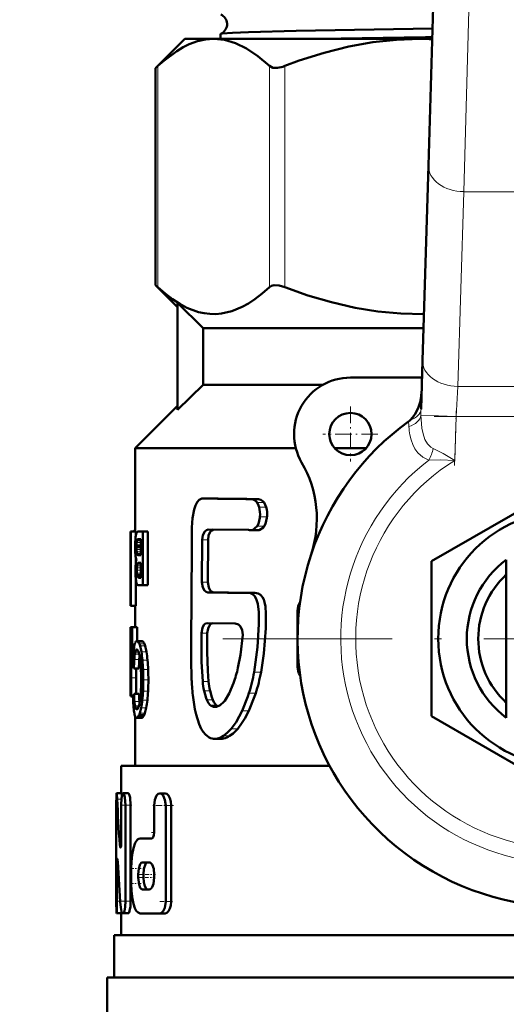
# Model space of a CAD drawing. Extents: x -1358 to 1757, y -1552 to 637.
# Tile 33 of 98: x 258 to 293, y -932 to -862. Entities that reach past the tile are written whole.
import ezdxf

# ---------------------------------------------------------------- set-up
doc = ezdxf.new("R2010")
doc.units = 0
doc.linetypes.add('DASHDOT', pattern=[18.5, 12, -3, 0.5, -3])

msp = doc.modelspace()

# ---------------------------------------------------------------- linework, layer by layer
at = {"color": 7, "linetype": 'DASHDOT', "lineweight": 18}
for p, q in [((292.533, -775.839), (289.828, -864.386)), ((321.491, -906.286), (272.091, -906.286))]:
    msp.add_line(p, q, dxfattribs=at)
at = {"color": 7, "lineweight": 50}
for p, q in [((287.071, -872.764), (287.557, -856.854)), ((272.332, -863.43), (272.332, -863.786)), ((269.791, -863.786), (267.731, -865.846)), ((269.791, -863.786), (271.846, -863.786)), ((271.846, -863.786), (286.458, -863.786)), ((286.458, -863.786), (287.345, -863.786)), ((267.731, -865.846), (267.883, -865.704)), ((267.731, -881.226), (267.731, -865.846)), ((286.649, -886.563), (287.071, -872.764)), ((269.291, -882.786), (267.731, -881.226)), ((267.731, -881.226), (267.883, -881.368)), ((271.1, -884.286), (269.291, -882.497)), ((269.291, -890.076), (269.291, -882.497)), ((271.1, -884.286), (271.1, -888.286)), ((271.1, -884.286), (286.719, -884.286)), ((286.544, -890.017), (286.649, -886.563)), ((286.612, -887.786), (281.541, -887.786)), ((271.1, -888.286), (269.291, -890.076)), ((271.1, -888.286), (279.604, -888.286)), ((266.291, -892.786), (269.291, -889.786)), ((266.291, -898.695), (266.291, -892.786)), ((266.291, -892.786), (277.668, -892.786)), ((280.423, -892.786), (282.659, -892.786)), ((287.291, -900.801), (296.791, -895.317)), ((271.321, -896.353), (271.125, -896.344)), ((271.546, -896.344), (271.125, -896.344)), ((271.746, -896.353), (271.546, -896.344)), ((275.016, -896.395), (274.528, -896.395)), ((266.291, -898.609), (266.262, -898.609)), ((274.312, -898.581), (271.459, -898.555)), ((274.943, -898.598), (274.457, -898.598)), ((274.586, -898.584), (274.935, -898.317)), ((265.954, -900.832), (265.954, -898.695)), ((265.954, -898.695), (265.978, -898.695)), ((266.328, -898.695), (265.978, -898.695)), ((265.978, -903.951), (265.978, -898.695)), ((266.33, -898.957), (266.323, -898.998)), ((266.328, -898.695), (266.328, -898.966)), ((266.692, -899.257), (266.451, -899.257)), ((266.692, -899.235), (266.483, -899.235)), ((266.491, -898.695), (266.828, -898.695)), ((266.53, -899.225), (266.692, -899.225)), ((266.692, -900.369), (266.692, -899.225)), ((267.188, -898.695), (266.828, -898.695)), ((266.828, -902.502), (266.828, -898.695)), ((267.188, -898.695), (267.188, -902.502)), ((271.028, -899.278), (271.01, -902.271)), ((271.448, -899.278), (271.43, -902.271)), ((266.372, -899.712), (266.371, -899.792)), ((266.692, -899.792), (266.371, -899.792)), ((266.374, -899.644), (266.372, -899.712)), ((266.692, -899.712), (266.372, -899.712)), ((266.328, -900.546), (266.328, -900.885)), ((266.438, -900.328), (266.454, -900.344)), ((266.454, -900.344), (266.479, -900.359)), ((266.692, -900.344), (266.454, -900.344)), ((266.479, -900.359), (266.505, -900.366)), ((266.692, -900.359), (266.479, -900.359)), ((266.505, -900.366), (266.539, -900.369)), ((266.692, -900.366), (266.505, -900.366)), ((266.539, -900.369), (266.543, -900.369)), ((266.543, -900.369), (266.692, -900.369)), ((292.591, -902.001), (292.591, -900.686)), ((265.941, -900.832), (265.954, -900.832)), ((265.941, -900.832), (265.941, -901.452)), ((266.474, -900.926), (266.46, -900.943)), ((266.692, -900.943), (266.46, -900.943)), ((266.692, -900.927), (266.474, -900.927)), ((266.522, -900.903), (266.498, -900.91)), ((266.692, -900.911), (266.498, -900.911)), ((266.559, -900.9), (266.522, -900.903)), ((266.559, -900.9), (266.692, -900.9)), ((266.692, -901.968), (266.692, -900.9)), ((287.291, -911.771), (287.291, -900.801)), ((265.941, -901.452), (265.954, -901.452)), ((265.943, -901.452), (265.947, -901.47)), ((265.947, -901.47), (265.953, -901.515)), ((265.953, -901.515), (265.954, -901.525)), ((265.954, -903.33), (265.954, -901.452)), ((266.328, -902.091), (266.328, -903.951)), ((266.43, -901.85), (266.416, -901.785)), ((266.692, -901.785), (266.416, -901.785)), ((266.692, -901.85), (266.43, -901.85)), ((266.556, -901.968), (266.692, -901.968)), ((292.591, -910.571), (292.591, -902.001)), ((266.532, -902.502), (266.828, -902.502)), ((267.188, -902.502), (266.828, -902.502)), ((265.941, -903.33), (265.954, -903.33)), ((265.941, -903.33), (265.941, -903.951)), ((265.946, -903.327), (265.943, -903.33)), ((265.948, -903.319), (265.946, -903.327)), ((265.952, -903.302), (265.948, -903.319)), ((265.954, -903.289), (265.952, -903.302)), ((274.27, -903.044), (274.233, -903.045)), ((274.752, -903.044), (274.27, -903.044)), ((265.941, -903.951), (265.978, -903.951)), ((266.292, -903.951), (265.942, -903.951)), ((266.328, -903.951), (265.978, -903.951)), ((266.291, -905.465), (266.291, -903.951)), ((277.791, -908.286), (277.791, -904.286)), ((266.023, -905.465), (265.944, -905.465)), ((265.944, -906.544), (265.944, -905.465)), ((266.023, -906.544), (266.023, -905.465)), ((266.023, -905.465), (266.061, -905.465)), ((266.413, -905.465), (266.061, -905.465)), ((266.061, -907.075), (266.061, -905.465)), ((266.413, -905.465), (266.413, -906.455)), ((273.358, -905.211), (271.405, -905.185)), ((265.941, -906.544), (266.023, -906.544)), ((265.941, -906.544), (265.941, -910.352)), ((266.744, -906.455), (266.388, -906.455)), ((265.941, -909.817), (265.941, -907.075)), ((265.941, -907.075), (265.997, -907.075)), ((266.036, -907.075), (266.061, -907.075)), ((266.178, -907.075), (266.061, -907.075)), ((270.258, -907.638), (270.284, -909.238)), ((265.998, -909.057), (266.006, -908.187)), ((266.542, -908.387), (266.189, -908.387)), ((266.349, -909.057), (266.354, -908.387)), ((265.995, -910.352), (265.998, -909.057)), ((266.346, -910.197), (266.349, -909.057)), ((272.946, -910.158), (273.251, -909.431)), ((265.941, -909.817), (265.97, -909.817)), ((265.941, -910.352), (265.995, -910.352)), ((266.128, -910.352), (265.995, -910.352)), ((266.127, -910.429), (266.089, -910.429)), ((266.127, -910.438), (266.107, -910.438)), ((266.551, -910.197), (266.198, -910.197)), ((272.626, -910.678), (272.946, -910.158)), ((266.593, -910.854), (266.581, -910.73)), ((271.886, -911.12), (271.927, -911.123)), ((292.591, -910.571), (292.591, -911.886)), ((266.291, -915.286), (266.291, -911.808)), ((266.434, -911.277), (266.35, -911.277)), ((266.389, -911.294), (266.387, -911.294)), ((266.742, -911.89), (266.387, -911.89)), ((266.797, -911.869), (266.442, -911.869)), ((266.908, -911.712), (266.551, -911.712)), ((296.791, -917.256), (287.291, -911.771)), ((272.364, -913.381), (271.928, -913.381)), ((265.291, -915.286), (280.058, -915.286)), ((265.291, -917.24), (265.291, -915.286)), ((264.954, -917.24), (264.967, -917.24)), ((265.317, -917.24), (264.967, -917.24)), ((265.123, -917.24), (265.291, -917.239)), ((265.791, -917.24), (265.435, -917.24)), ((268.411, -917.247), (268.023, -917.247)), ((264.941, -924.893), (264.941, -918.091)), ((265.296, -920.666), (265.296, -918.091)), ((265.599, -924.893), (265.599, -918.091)), ((265.956, -918.091), (265.956, -924.893)), ((267.634, -920.01), (267.634, -918.097)), ((268.443, -924.9), (268.443, -918.097)), ((268.837, -918.097), (268.837, -924.9)), ((266.641, -920.435), (267.451, -920.435)), ((264.99, -924.893), (264.99, -922.318)), ((266.789, -922.136), (267.275, -922.136)), ((265.999, -923.624), (265.999, -922.561)), ((266.5, -923.199), (266.5, -922.986)), ((266.868, -922.986), (266.868, -923.199)), ((267.634, -923.199), (267.634, -922.986)), ((266.789, -924.049), (267.275, -924.049)), ((265.304, -925.744), (264.954, -925.744)), ((265.042, -925.744), (265.04, -925.744)), ((265.291, -925.744), (265.042, -925.744)), ((265.291, -927.286), (265.291, -925.744)), ((265.372, -925.744), (265.435, -925.744)), ((265.791, -925.744), (265.435, -925.744)), ((266.641, -925.75), (268.023, -925.75)), ((268.411, -925.75), (268.023, -925.75)), ((264.791, -927.286), (328.791, -927.286)), ((264.791, -930.286), (264.791, -927.286)), ((264.291, -930.286), (296.791, -930.286)), ((264.291, -930.286), (264.291, -933.4))]:
    msp.add_line(p, q, dxfattribs=at)
at = {"color": 7, "lineweight": 18}
for p, q in [((290.056, -856.931), (289.57, -874.609)), ((267.883, -881.368), (267.883, -865.704)), ((275.809, -881.368), (275.809, -865.704)), ((276.891, -881.368), (276.891, -865.704)), ((289.57, -874.609), (289.148, -888.407)), ((304.012, -874.609), (289.57, -874.609)), ((289.148, -888.407), (289.029, -890.529)), ((289.148, -888.407), (304.434, -888.407)), ((289.029, -890.529), (286.541, -890.453)), ((289.029, -890.529), (288.934, -893.651)), ((304.553, -890.529), (289.029, -890.529)), ((271.746, -896.353), (271.321, -896.353)), ((275.417, -896.641), (274.92, -896.641)), ((275.561, -896.962), (275.061, -896.962)), ((275.625, -897.657), (275.124, -897.657)), ((275.075, -898.584), (274.586, -898.584)), ((275.432, -898.317), (274.935, -898.317)), ((266.291, -898.694), (266.189, -898.694)), ((266.692, -899.302), (266.421, -899.302)), ((271.448, -899.278), (271.028, -899.278)), ((266.692, -899.644), (266.374, -899.644)), ((266.692, -899.966), (266.375, -899.966)), ((266.692, -899.468), (266.385, -899.468)), ((266.692, -899.353), (266.404, -899.353)), ((266.692, -900.131), (266.389, -900.131)), ((266.692, -900.258), (266.411, -900.258)), ((266.692, -900.328), (266.438, -900.328)), ((266.692, -901.259), (266.401, -901.259)), ((266.692, -901.117), (266.415, -901.117)), ((266.692, -901.005), (266.437, -901.005)), ((266.692, -900.903), (266.522, -900.903)), ((266.692, -901.43), (266.396, -901.43)), ((266.692, -901.648), (266.402, -901.648)), ((266.692, -901.897), (266.448, -901.897)), ((266.692, -901.938), (266.478, -901.938)), ((266.692, -901.959), (266.51, -901.959)), ((271.43, -902.271), (271.01, -902.271)), ((271.859, -903.007), (271.432, -903.007)), ((277.896, -904.286), (277.791, -904.286)), ((271.395, -905.897), (270.976, -905.897)), ((266.812, -906.478), (266.456, -906.478)), ((266.872, -906.541), (266.516, -906.541)), ((266.933, -906.653), (266.576, -906.653)), ((266.987, -906.801), (266.628, -906.801)), ((266.144, -907.511), (266.019, -907.511)), ((266.572, -907.387), (266.256, -907.387)), ((266.529, -907.239), (266.285, -907.239)), ((266.485, -907.134), (266.317, -907.134)), ((266.443, -907.072), (266.353, -907.072)), ((267.078, -907.206), (266.718, -907.206)), ((266.116, -908.187), (266.006, -908.187)), ((266.569, -907.77), (266.216, -907.77)), ((267.154, -907.803), (266.794, -907.803)), ((277.791, -908.286), (277.896, -908.286)), ((266.349, -909.057), (265.998, -909.057)), ((267.2, -908.471), (266.839, -908.471)), ((275.202, -908.666), (274.711, -908.666)), ((267.216, -909.212), (266.855, -909.212)), ((271.487, -909.312), (271.066, -909.312)), ((266.126, -910.406), (266.074, -910.406)), ((267.196, -910.014), (266.836, -910.014)), ((271.587, -909.972), (271.164, -909.972)), ((274.826, -910.146), (274.343, -910.146)), ((266.581, -910.73), (266.228, -910.73)), ((266.552, -911.033), (266.264, -911.033)), ((266.515, -911.146), (266.288, -911.146)), ((267.064, -911.189), (266.705, -911.189)), ((267.146, -910.644), (266.786, -910.644)), ((271.774, -910.611), (271.349, -910.611)), ((272.023, -910.988), (271.594, -910.988)), ((271.967, -911.12), (271.886, -911.12)), ((266.475, -911.229), (266.317, -911.229)), ((266.852, -911.81), (266.496, -911.81)), ((266.964, -911.572), (266.606, -911.572)), ((274.34, -911.398), (273.867, -911.398)), ((272.978, -913.18), (272.532, -913.18)), ((273.554, -912.661), (273.096, -912.661)), ((272.549, -913.363), (272.11, -913.363)), ((265.314, -917.653), (265.005, -917.653)), ((265.956, -918.091), (265.599, -918.091)), ((268.837, -918.097), (268.443, -918.097)), ((265.287, -920.884), (265.187, -920.884)), ((265.054, -922.318), (264.99, -922.318)), ((266.868, -922.986), (266.5, -922.986)), ((266.868, -923.199), (266.5, -923.199)), ((265.223, -924.893), (264.99, -924.893)), ((265.956, -924.893), (265.599, -924.893)), ((268.837, -924.9), (268.443, -924.9))]:
    msp.add_line(p, q, dxfattribs=at)
at = {"color": 7, "linetype": 'DASHDOT', "lineweight": 18, "ltscale": 0.097499}
msp.add_line((281.541, -889.836), (281.541, -893.736), dxfattribs=at)
at = {"color": 7, "linetype": 'DASHDOT', "lineweight": 18, "ltscale": 0.097409}
msp.add_line((288.922, -894.023), (289.041, -890.128), dxfattribs=at)
at = {"color": 7, "linetype": 'DASHDOT', "lineweight": 18, "ltscale": 0.465709}
msp.add_line((287.477, -890.529), (306.105, -890.529), dxfattribs=at)
at = {"color": 7, "linetype": 'DASHDOT', "lineweight": 18, "ltscale": 0.097501}
msp.add_line((283.491, -891.786), (279.591, -891.786), dxfattribs=at)
at = {"color": 7, "linetype": 'DASHDOT', "lineweight": 18, "ltscale": 0.000460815}
msp.add_line((264.956, -918.091), (264.937, -918.091), dxfattribs=at)
at = {"color": 7, "linetype": 'DASHDOT', "lineweight": 18, "ltscale": 0.020982}
msp.add_line((266.05, -918.091), (265.211, -918.091), dxfattribs=at)
at = {"color": 7, "linetype": 'DASHDOT', "lineweight": 18, "ltscale": 0.037946}
msp.add_line((268.985, -918.097), (267.468, -918.097), dxfattribs=at)
at = {"color": 7, "linetype": 'DASHDOT', "lineweight": 18, "ltscale": 0.006094}
msp.add_line((267.431, -920.01), (267.674, -920.01), dxfattribs=at)
at = {"color": 7, "linetype": 'DASHDOT', "lineweight": 18, "ltscale": 0.003525}
msp.add_line((265.175, -920.666), (265.316, -920.666), dxfattribs=at)
at = {"color": 7, "linetype": 'DASHDOT', "lineweight": 18, "ltscale": 0.002077}
msp.add_line((264.978, -922.318), (265.061, -922.318), dxfattribs=at)
at = {"color": 7, "linetype": 'DASHDOT', "lineweight": 18, "ltscale": 0.019386}
msp.add_line((266.706, -922.561), (265.93, -922.561), dxfattribs=at)
at = {"color": 7, "linetype": 'DASHDOT', "lineweight": 18, "ltscale": 0.019858}
msp.add_line((267.227, -922.986), (266.433, -922.986), dxfattribs=at)
at = {"color": 7, "linetype": 'DASHDOT', "lineweight": 18, "ltscale": 0.011974}
msp.add_line((267.714, -922.986), (267.235, -922.986), dxfattribs=at)
at = {"color": 7, "linetype": 'DASHDOT', "lineweight": 18, "ltscale": 0.021268}
msp.add_line((266.712, -923.624), (265.861, -923.624), dxfattribs=at)
at = {"color": 7, "linetype": 'DASHDOT', "lineweight": 18, "ltscale": 0.02028}
msp.add_line((267.229, -923.199), (266.418, -923.199), dxfattribs=at)
at = {"color": 7, "linetype": 'DASHDOT', "lineweight": 18, "ltscale": 0.010834}
msp.add_line((267.672, -923.199), (267.238, -923.199), dxfattribs=at)
at = {"color": 7, "linetype": 'DASHDOT', "lineweight": 18, "ltscale": 0.011319}
msp.add_line((265.353, -924.893), (264.9, -924.893), dxfattribs=at)
at = {"color": 7, "linetype": 'DASHDOT', "lineweight": 18, "ltscale": 0.016153}
msp.add_line((266.028, -924.893), (265.382, -924.893), dxfattribs=at)
at = {"color": 7, "linetype": 'DASHDOT', "lineweight": 18, "ltscale": 0.02459}
msp.add_line((268.925, -924.9), (267.941, -924.9), dxfattribs=at)
at = {"color": 7, "lineweight": 50}
for points in [[(287.367, -863.054), (277.698, -863.214), (274.322, -863.3), (273.178, -863.346), (272.448, -863.399), (272.344, -863.42)], [(271.846, -863.786), (271.272, -863.828), (270.696, -863.953), (270.114, -864.163), (269.672, -864.377), (269.224, -864.642), (268.306, -865.327), (267.883, -865.704)], [(275.809, -865.704), (274.976, -864.998), (274.171, -864.461), (273.385, -864.084), (272.612, -863.86), (271.846, -863.786)], [(286.458, -863.786), (284.794, -863.846), (283.119, -864.027), (281.421, -864.331), (279.689, -864.763), (277.913, -865.326), (276.891, -865.704)], [(275.809, -865.704), (276.042, -865.824), (276.358, -865.84), (276.745, -865.756), (276.891, -865.704)], [(267.883, -881.368), (268.403, -881.826), (268.928, -882.23), (269.437, -882.562), (269.95, -882.835), (270.76, -883.137), (271.169, -883.228), (271.579, -883.277), (271.987, -883.284), (272.394, -883.248), (273.135, -883.077), (273.869, -882.774), (274.318, -882.524), (274.764, -882.23), (275.29, -881.826), (275.809, -881.368)], [(276.891, -881.368), (276.491, -881.251), (276.129, -881.233), (275.948, -881.279), (275.809, -881.368)], [(276.891, -881.368), (278.529, -881.955), (280.193, -882.447), (281.88, -882.835), (283.493, -883.096), (285.118, -883.247), (286.749, -883.284)], [(285.77, -890.8), (285.951, -890.615), (286.106, -890.406), (286.342, -889.944), (286.477, -889.527), (286.556, -889.097), (286.582, -888.765)], [(271.002, -896.36), (270.826, -896.447), (270.674, -896.619), (270.559, -896.844), (270.468, -897.124), (270.354, -897.748), (270.304, -898.405), (270.297, -899.076)], [(274.92, -896.641), (274.785, -896.492), (274.654, -896.416), (274.528, -896.395)], [(275.417, -896.641), (275.348, -896.557), (275.188, -896.434), (275.016, -896.395)], [(275.061, -896.962), (275.026, -896.857), (274.92, -896.641)], [(275.561, -896.962), (275.5, -896.792), (275.417, -896.641)], [(274.935, -898.317), (275.023, -898.141), (275.117, -897.728), (275.124, -897.657)], [(275.432, -898.317), (275.522, -898.141), (275.618, -897.728), (275.625, -897.657)], [(271.028, -899.278), (271.074, -898.952), (271.209, -898.685), (271.328, -898.587), (271.459, -898.555)], [(271.448, -899.278), (271.488, -898.975), (271.607, -898.717), (271.714, -898.611), (271.836, -898.559)], [(275.075, -898.584), (275.371, -898.402), (275.432, -898.317)], [(270.297, -899.076), (270.292, -899.908), (270.257, -906.592), (270.258, -907.638)], [(271.432, -903.007), (271.302, -902.972), (271.184, -902.87), (271.069, -902.652), (271.01, -902.271)], [(271.859, -903.007), (271.727, -902.972), (271.607, -902.87), (271.49, -902.652), (271.43, -902.271)], [(274.711, -908.666), (274.96, -906.894), (275.049, -905.263), (275.046, -904.398), (274.983, -903.823), (274.869, -903.453), (274.741, -903.248), (274.609, -903.132), (274.455, -903.066), (274.27, -903.044)], [(275.202, -908.666), (275.409, -907.343), (275.542, -905.542), (275.551, -904.525), (275.511, -904.002), (275.454, -903.707), (275.392, -903.515), (275.303, -903.342), (275.154, -903.172), (275.004, -903.086), (274.752, -903.044)], [(271.405, -905.185), (271.274, -905.217), (271.158, -905.313), (271.043, -905.519), (270.976, -905.897)], [(271.774, -905.19), (271.655, -905.244), (271.551, -905.35), (271.451, -905.554), (271.395, -905.897)], [(273.909, -906.004), (273.876, -905.691), (273.746, -905.427), (273.602, -905.29), (273.358, -905.211)], [(270.976, -905.897), (270.98, -907.932), (271.066, -909.312)], [(271.395, -905.897), (271.39, -907.221), (271.426, -908.567), (271.487, -909.312)], [(273.569, -908.349), (273.75, -907.425), (273.909, -906.004)], [(270.38, -910.443), (270.505, -911.275), (270.594, -911.664)], [(271.164, -909.972), (271.302, -910.497), (271.349, -910.611)], [(271.587, -909.972), (271.704, -910.434), (271.774, -910.611)], [(273.867, -911.398), (274.264, -910.387), (274.343, -910.146)], [(274.34, -911.398), (274.748, -910.382), (274.826, -910.146)], [(271.349, -910.611), (271.484, -910.858), (271.594, -910.988)], [(271.774, -910.611), (271.863, -910.781), (272.023, -910.988)], [(271.927, -911.123), (272.043, -911.107), (272.296, -910.993)], [(272.296, -910.993), (272.562, -910.752), (272.626, -910.678)], [(270.594, -911.664), (270.808, -912.333), (270.965, -912.676), (271.092, -912.878)], [(273.096, -912.661), (273.438, -912.193), (273.867, -911.398)], [(273.554, -912.661), (273.828, -912.305), (274.06, -911.931), (274.34, -911.398)], [(271.092, -912.878), (271.257, -913.073), (271.536, -913.29)], [(272.532, -913.18), (272.828, -912.944), (273.096, -912.661)], [(272.978, -913.18), (273.223, -912.996), (273.554, -912.661)], [(264.954, -917.24), (264.953, -917.241), (264.952, -917.243), (264.951, -917.249), (264.946, -917.319), (264.941, -918.091)], [(265.005, -917.653), (264.978, -917.279), (264.97, -917.245), (264.969, -917.242), (264.968, -917.241), (264.967, -917.24)], [(265.435, -917.24), (265.425, -917.242), (265.405, -917.258), (265.386, -917.289), (265.353, -917.389), (265.321, -917.588), (265.296, -918.091)], [(265.344, -917.434), (265.329, -917.284), (265.322, -917.247), (265.32, -917.242), (265.319, -917.241), (265.317, -917.24)], [(265.599, -918.091), (265.556, -917.527), (265.504, -917.327), (265.474, -917.268), (265.459, -917.25), (265.443, -917.241), (265.435, -917.24)], [(265.956, -918.091), (265.913, -917.527), (265.861, -917.327), (265.831, -917.268), (265.815, -917.25), (265.799, -917.241), (265.791, -917.24)], [(268.023, -917.247), (267.904, -917.285), (267.799, -917.397), (267.677, -917.703), (267.634, -918.097)], [(268.443, -918.097), (268.393, -917.702), (268.255, -917.394), (268.144, -917.285), (268.023, -917.247)], [(268.837, -918.097), (268.813, -917.824), (268.746, -917.579), (268.65, -917.399), (268.53, -917.282), (268.411, -917.247)], [(267.634, -920.01), (267.613, -920.206), (267.554, -920.361), (267.511, -920.412), (267.487, -920.427), (267.451, -920.435)], [(265.235, -921.091), (265.231, -921.09), (265.224, -921.084), (265.218, -921.073), (265.206, -921.034), (265.187, -920.884)], [(265.296, -920.666), (265.28, -920.947), (265.261, -921.047), (265.249, -921.077), (265.244, -921.086), (265.238, -921.09), (265.235, -921.091)], [(266.641, -920.435), (266.541, -920.457), (266.446, -920.52), (266.279, -920.762), (266.151, -921.129), (266.063, -921.583), (266.013, -922.088), (265.999, -922.561)], [(264.99, -922.318), (264.998, -922.007), (265.008, -921.912), (265.011, -921.899), (265.013, -921.895), (265.015, -921.894), (265.016, -921.893)], [(265.016, -921.893), (265.018, -921.894), (265.019, -921.895), (265.021, -921.899), (265.031, -921.947), (265.043, -922.1)], [(266.789, -922.136), (266.733, -922.151), (266.697, -922.178), (266.632, -922.266), (266.537, -922.559), (266.5, -922.986)], [(267.161, -922.136), (267.104, -922.151), (267.068, -922.178), (267.002, -922.266), (266.902, -922.583), (266.868, -922.986)], [(267.634, -922.986), (267.592, -922.595), (267.474, -922.285), (267.412, -922.204), (267.345, -922.154), (267.275, -922.136)], [(265.999, -923.624), (266.019, -924.187), (266.081, -924.721), (266.156, -925.075), (266.256, -925.372), (266.361, -925.567), (266.483, -925.696), (266.641, -925.75)], [(266.5, -923.199), (266.556, -923.711), (266.645, -923.943), (266.703, -924.014), (266.76, -924.045), (266.789, -924.049)], [(266.868, -923.199), (266.89, -923.528), (266.956, -923.813), (267.058, -923.998), (267.12, -924.042), (267.161, -924.049)], [(267.275, -924.049), (267.346, -924.032), (267.414, -923.98), (267.477, -923.897), (267.577, -923.653), (267.634, -923.199)], [(264.941, -924.893), (264.948, -925.706), (264.952, -925.739), (264.953, -925.742), (264.954, -925.744)], [(264.954, -925.744), (264.955, -925.743), (264.956, -925.742), (264.96, -925.725), (264.972, -925.588), (264.99, -924.893)], [(265.435, -925.744), (265.446, -925.742), (265.467, -925.726), (265.487, -925.695), (265.525, -925.593), (265.58, -925.278), (265.599, -924.893)], [(265.791, -925.744), (265.802, -925.741), (265.825, -925.724), (265.847, -925.689), (265.887, -925.576), (265.939, -925.265), (265.956, -924.893)], [(268.023, -925.75), (268.145, -925.711), (268.257, -925.6), (268.375, -925.357), (268.443, -924.9)], [(268.411, -925.75), (268.535, -925.711), (268.649, -925.6), (268.747, -925.414), (268.812, -925.181), (268.837, -924.9)], [(265.259, -925.331), (265.301, -925.617), (265.331, -925.705), (265.349, -925.732), (265.358, -925.739), (265.372, -925.744)]]:
    msp.add_lwpolyline(points, dxfattribs=at)
at = {"color": 7, "lineweight": 18}
for points in [[(286.541, -890.453), (286.613, -891.357), (286.695, -891.771), (286.822, -892.159), (286.994, -892.481), (287.228, -892.725), (287.395, -892.816)], [(287.102, -893.63), (286.663, -893.428), (286.313, -893.114), (286.112, -892.83), (285.956, -892.517), (285.84, -892.188), (285.757, -891.847)], [(287.395, -892.816), (288.121, -893.164), (288.934, -893.651)], [(288.934, -893.651), (287.935, -893.616), (287.102, -893.63)]]:
    msp.add_lwpolyline(points, dxfattribs=at)
at = {"color": 7, "lineweight": 50}
for centre, radius in [((136.791, -765.236), 140), ((281.541, -891.786), 1.5), ((296.791, -906.286), 9.025)]:
    msp.add_circle(centre, radius, dxfattribs=at)
for centre, radius, start, end in [((136.791, -765.236), 140.27, 270, 90), ((272.052, -862.736), 0.74, 3.63037, 66.84938), ((272.052, -862.74), 0.741, 293.22694, 3.93096), ((272.346, -863.437), 0.0165, 99.52711, 156.72988), ((312.835, -2749.369), 1885.879, 90.774341, 91.016301), ((286.458, -886.858), 23.072, 87.79848, 89.99931), ((281.541, -891.786), 4, 90, 210.09198), ((296.791, -906.286), 19, 125.84718, 161.68764), ((284.81, -889.705), 1.457, 305.91164, 311.25224), ((271.158, -897.803), 8, 341.68764, 30.09198), ((271.115, -896.753), 0.409, 88.68514, 106.12008), ((281.88, -195.598), 700.834, 269.136737, 269.398941), ((282.551, -164.432), 732, 269.154277, 269.410211), ((273.315, -897.467), 1.819, 354.01231, 16.12681), ((273.856, -897.467), 1.78, 353.88275, 16.49809), ((274.459, -897.958), 0.64, 256.68918, 269.79339), ((274.457, -898.015), 0.583, 269.98977, 282.76849), ((274.943, -897.989), 0.609, 269.98801, 282.49265), ((275.429, -899.83), 9.153, 176.64705, 179.55656), ((269.275, -899.452), 2.987, 171.26632, 176.99995), ((267.244, -899.124), 0.929, 162.6089, 169.62271), ((266.762, -898.969), 0.423, 150.38343, 163.11265), ((266.527, -898.833), 0.151, 127.21671, 151.07777), ((266.667, -899.413), 0.27, 155.67796, 166.99573), ((266.58, -899.374), 0.174, 137.92062, 155.7338), ((266.493, -898.793), 0.098, 90.98074, 125.78698), ((266.521, -899.322), 0.0952, 113.59661, 137.18025), ((266.531, -899.352), 0.127, 90.09305, 112.23607), ((296.791, -906.286), 19, 161.68764, 23.24767), ((274.212, -899.763), 7.936, 179.97744, 182.31251), ((269.676, -899.794), 3.305, 179.96717, 182.98644), ((268.97, -899.728), 2.598, 174.24912, 178.15383), ((268.995, -899.833), 2.623, 182.90452, 186.51436), ((267.232, -899.545), 0.85, 166.95156, 174.79649), ((270.772, -899.909), 4.493, 182.21938, 185.53399), ((268.708, -900.116), 2.418, 185.35758, 190.38751), ((266.917, -900.456), 0.595, 189.27669, 201.79857), ((267.946, -901.057), 1.626, 166.51977, 172.15499), ((267.446, -900.018), 1.063, 186.11133, 193.09371), ((266.617, -900.219), 0.21, 190.71735, 211.19953), ((296.791, -906.286), 7, 126.8699, 233.1301), ((274.367, -901.49), 8.067, 178.12627, 180.01163), ((270.946, -901.374), 4.644, 175.5844, 178.17469), ((269.139, -901.229), 2.832, 171.98527, 175.68346), ((269.243, -901.428), 2.846, 176.59024, 180.04647), ((268.084, -901.354), 1.686, 171.90973, 176.76452), ((267.503, -901.27), 1.098, 166.03202, 171.9724), ((266.681, -901.059), 0.25, 152.11991, 167.40865), ((266.537, -900.997), 0.095, 114.50566, 131.88955), ((273.453, -901.495), 7.153, 179.97163, 182.57364), ((270.277, -901.646), 3.973, 182.45539, 186.21075), ((268.745, -901.817), 2.432, 186.09899, 191.11708), ((270.336, -901.433), 3.94, 179.9637, 183.13155), ((267.745, -901.582), 1.345, 182.82099, 188.71133), ((266.673, -901.784), 0.252, 195.13916, 206.68661), ((266.597, -901.822), 0.166, 206.65795, 224.30063), ((266.546, -901.87), 0.0966, 224.97702, 247.61287), ((266.556, -901.841), 0.127, 248.76788, 269.92347), ((296.791, -906.286), 6.188, 132.74385, 227.25615), ((266.963, -902.178), 0.613, 190.1121, 202.27492), ((266.564, -902.338), 0.183, 203.36666, 216.72222), ((266.536, -902.358), 0.149, 217.02234, 234.56537), ((266.517, -902.383), 0.118, 235.22377, 253.8071), ((266.531, -902.326), 0.177, 254.36477, 270.06352), ((282.257, -199.868), 703.223, 269.117967, 269.346219), ((282.685, -188.144), 714.945, 269.132338, 269.355118), ((278.791, -904.286), 1, 145.7222, 180.00001), ((272.499, -907.777), 6.359, 172.11588, 176.77516), ((268.624, -907.249), 2.448, 167.2088, 171.90379), ((267.146, -906.907), 0.931, 158.61136, 167.63974), ((266.532, -906.659), 0.269, 139.34235, 159.93251), ((266.393, -906.539), 0.0848, 93.31781, 140.12405), ((266.383, -906.576), 0.122, 53.40955, 87.61485), ((266.309, -906.676), 0.246, 33.09825, 53.38931), ((265.977, -906.902), 0.648, 22.61851, 33.82389), ((265.378, -907.161), 1.302, 16.07301, 22.99334), ((263.324, -907.743), 3.437, 8.98814, 15.91523), ((266.739, -906.578), 0.124, 53.77691, 87.67656), ((266.666, -906.678), 0.247, 33.43522, 53.73314), ((266.338, -906.904), 0.646, 22.86669, 34.14521), ((265.747, -907.162), 1.292, 16.25739, 23.24133), ((263.718, -907.744), 3.402, 9.0963, 16.09796), ((310.308, -908.364), 44.329, 178.33367, 179.53163), ((316.956, -908.857), 50.955, 178.48693, 179.24732), ((283.599, -907.963), 17.586, 177.10474, 178.52697), ((286.886, -908.685), 20.776, 176.50583, 178.69272), ((270.708, -908.038), 4.499, 171.67609, 176.58798), ((268.106, -907.665), 1.871, 166.83069, 171.45454), ((266.982, -907.396), 0.715, 158.47216, 167.24881), ((266.511, -907.206), 0.207, 139.79791, 159.79254), ((266.401, -907.111), 0.0615, 93.85388, 141.01839), ((266.394, -907.11), 0.0606, 47.22792, 86.85791), ((266.313, -907.202), 0.183, 29.52477, 48.21507), ((266.015, -907.381), 0.531, 21.34792, 30.49419), ((265.326, -907.659), 1.274, 16.49259, 21.69988), ((264.373, -907.917), 2.261, 8.20176, 15.91941), ((271.718, -908.102), 5.16, 173.24578, 176.31688), ((260.705, -908.491), 5.974, 4.28648, 8.6303), ((258.599, -908.536), 8.228, 5.11418, 9.30287), ((259.052, -908.537), 8.135, 5.17628, 9.41369), ((497.837, -910.107), 231.867, 179.47982, 179.92853), ((268.956, -907.13), 3.039, 200.84814, 204.4368), ((281.24, -908.739), 15.055, 176.3117, 178.66108), ((281.42, -908.739), 14.882, 176.26873, 178.64544), ((254.946, -908.946), 11.751, 1.91153, 4.39767), ((252.7, -909.085), 14.152, 2.48454, 5.19872), ((253.228, -909.085), 13.985, 2.51487, 5.26162), ((263.954, -906.124), 9.868, 340.4214, 346.9692), ((278.791, -908.286), 1, 180.00001, 214.27757), ((247.041, -909.215), 19.661, 359.99872, 1.92657), ((249.89, -909.211), 16.965, 359.99679, 2.497), ((250.454, -909.211), 16.761, 359.99677, 2.52742), ((261.403, -906.16), 13.541, 342.88044, 349.33753), ((262.14, -906.15), 13.302, 342.51841, 349.10043), ((252.03, -909.247), 14.671, 356.1792, 358.11597), ((251.126, -909.216), 15.576, 358.11119, 0.00203), ((250.25, -909.213), 16.605, 357.23394, 0.00455), ((250.804, -909.213), 16.411, 357.20078, 0.00404), ((286.776, -908.552), 16.505, 182.37946, 186.57946), ((278.126, -908.611), 7.095, 185.67673, 191.06213), ((278.381, -908.618), 6.928, 185.75089, 191.26795), ((266.357, -910.286), 0.307, 192.3435, 202.96174), ((266.149, -910.375), 0.0812, 202.37426, 222.38844), ((266.108, -910.412), 0.0253, 221.52659, 266.77068), ((268.671, -911.424), 2.761, 153.61564, 157.29762), ((282.182, -909.931), 16.063, 181.5278, 183.91163), ((279.28, -909.731), 13.09, 182.04314, 184.37666), ((279.483, -909.731), 12.94, 182.06697, 184.42767), ((260.507, -909.824), 6.175, 352.12184, 356.27934), ((256.516, -909.522), 10.331, 353.76601, 357.26881), ((257, -909.522), 10.208, 353.69043, 357.23578), ((271.664, -910.676), 5.519, 183.64318, 188.46626), ((269.565, -910.492), 3.345, 184.06668, 189.29617), ((267.517, -910.823), 1.271, 189.51633, 194.7626), ((266.784, -911.02), 0.512, 194.3148, 204.12902), ((265.978, -910.938), 0.576, 330.45621, 340.51705), ((265.314, -910.694), 1.283, 340.11844, 346.00268), ((263.505, -910.251), 3.147, 346.16009, 352.35584), ((263.836, -910.658), 2.917, 341.73069, 349.50226), ((260.159, -909.932), 6.665, 349.12904, 353.87319), ((264.223, -910.657), 2.89, 341.52421, 349.37676), ((260.592, -909.932), 6.593, 349.00091, 353.79842), ((271.955, -910.58), 0.545, 228.43317, 262.69615), ((272.392, -910.562), 0.563, 229.13677, 244.57482), ((268.222, -911.181), 2.04, 188.66865, 193.6826), ((267.015, -911.481), 0.795, 193.23405, 202.80384), ((266.502, -911.702), 0.237, 201.54923, 222.75944), ((266.462, -911.168), 0.157, 202.93451, 224.12937), ((266.391, -911.806), 0.084, 222.51223, 267.2707), ((266.392, -911.235), 0.0594, 224.23767, 265.16532), ((266.382, -911.796), 0.0942, 272.62046, 308.84088), ((266.385, -911.218), 0.0772, 273.12223, 312.05379), ((266.306, -911.128), 0.197, 311.52365, 331.43024), ((266.29, -911.677), 0.245, 308.25963, 327.01222), ((265.94, -911.438), 0.668, 326.17917, 335.8704), ((265.18, -911.088), 1.506, 335.5284, 341.2339), ((266.738, -911.794), 0.096, 272.54859, 308.459), ((266.642, -911.67), 0.252, 307.914, 326.25049), ((266.313, -911.439), 0.654, 325.53381, 335.42453), ((265.55, -911.086), 1.495, 335.26937, 341.02329), ((271.793, -912.074), 1.328, 283.79511, 303.73397), ((272.229, -912.035), 1.367, 283.53778, 303.21513), ((271.923, -912.51), 0.871, 243.57855, 270.32135), ((271.929, -912.465), 0.917, 269.97854, 281.40538), ((272.364, -912.432), 0.95, 269.97507, 281.20418), ((352.658, -914.328), 87.716, 182.17235, 184.28647), ((352.364, -917.889), 87.422, 182.76047, 184.88306), ((265.07, -925.672), 0.246, 343.12318, 0.65318)]:
    msp.add_arc(centre, radius, start, end, dxfattribs=at)
at = {"color": 7, "lineweight": 18}
for centre, radius, start, end in [((295.747, -890.286), 9.207, 178.32572, 181.03981), ((291.279, -890.849), 5.615, 180.36855, 184.19776), ((291.816, -890.751), 6.159, 184.74241, 190.25809), ((285.08, -892.444), 2.345, 329.6203, 350.87299), ((296.791, -906.286), 15.939, 127.43427, 52.56572), ((296.791, -906.286), 14.879, 121.87624, 58.12376)]:
    msp.add_arc(centre, radius, start, end, dxfattribs=at)
for centre, major_axis, ratio, start_param, end_param in [((289.57, -872.841), (-2.499, 0.076), 0.706942, 0, 1.592392), ((289.148, -886.64), (-2.499, 0.076), 0.706942, 0, 1.592392), ((285.044, -889.971), (1.499, -0.046), 0.621499, 5.236661, 6.283185), ((285.048, -890.407), (1.498, 0.071), 0.63921, 5.11644, 6.161921)]:
    msp.add_ellipse(centre, major_axis=major_axis, ratio=ratio, start_param=start_param, end_param=end_param, dxfattribs=at)
at = {"color": 7, "lineweight": 50}
msp.add_ellipse((266.417, -901.215), major_axis=(0.157, -2.606), ratio=0.117355, start_param=3.134535, end_param=3.391566, dxfattribs=at)

doc.saveas('drawing.dxf')
